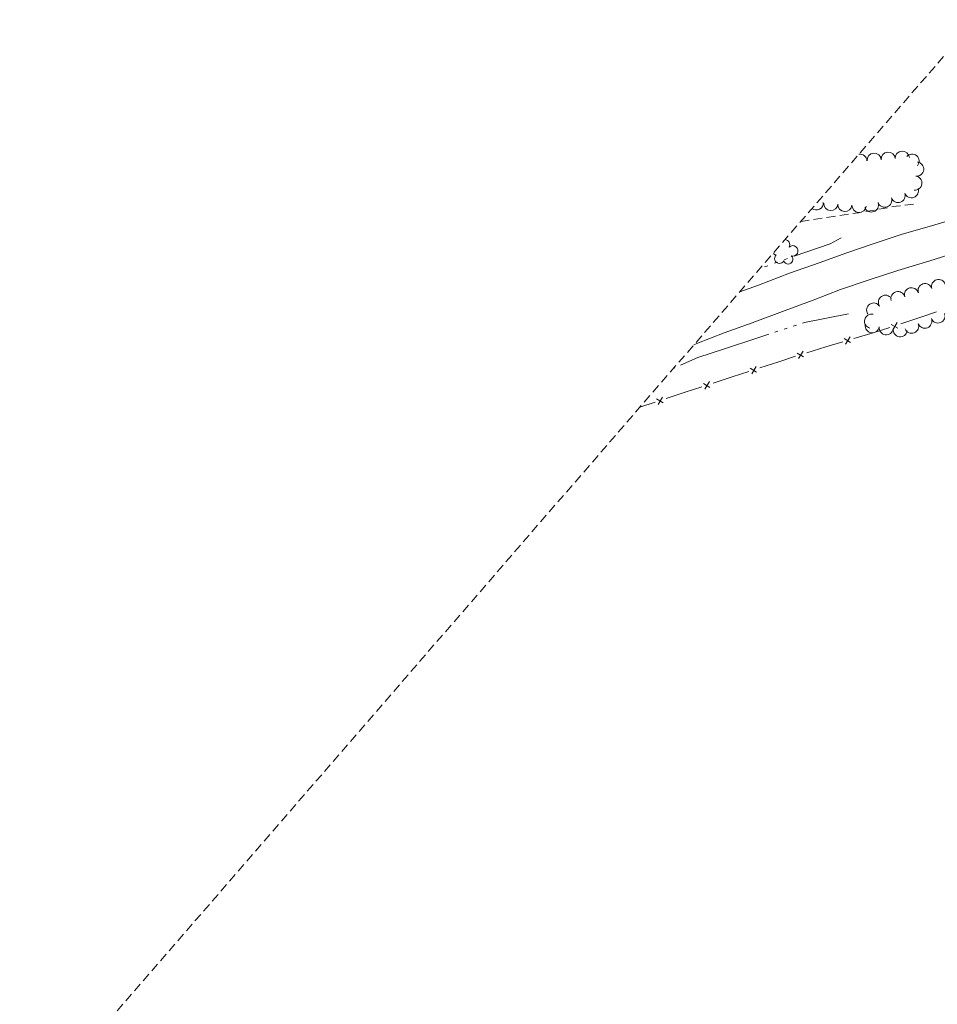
# Model space of a CAD drawing. Extents: x 296683 to 302265, y 46050 to 52727.
# Tile 9 of 26: x 298183 to 298704, y 48049 to 48608. Entities that reach past the tile are written whole.
import ezdxf

# ---------------------------------------------------------------- set-up
doc = ezdxf.new("R2010")
doc.units = 0
doc.header["$MEASUREMENT"] = 0
for name, pattern in [('DGN Style 3', [37.5, 25, -12.5]), ('Echnl', [0.68, 0.25, -0.03, 0.02, -0.03, 0.02, -0.03, 0.02, -0.03, 0.25]), ('Wisdot3', [0.1875, 0.125, -0.0625])]:
    doc.linetypes.add(name, pattern=pattern)
for name, color, linetype, lineweight in [('Level 11', 7, 'Continuous', 25), ('Level 15', 40, 'Efen', 25), ('Level 17', 50, 'Wisdot3', 25), ('Level 18', 72, 'Etrel', 25), ('Level 19', 153, 'Echnl', 25), ('Level 4', 101, 'Continuous', 25)]:
    doc.layers.add(name, color=color, linetype=linetype, lineweight=lineweight)
doc.linetypes.add('Efen', pattern='A,0.105,-0.0325,[20,dgnlstyle-ewdotudls.shx,S=0.000293,R=0,X=0,Y=0],-0.0325,0.105', length=0.275)
doc.linetypes.add('Etrel', pattern='A,0,[14,dgnlstyle-ewdotudls.shx,S=0.00065925,R=0,X=0,Y=0],-0.082294', length=0.082294)

msp = doc.modelspace()

# ---------------------------------------------------------------- linework, layer by layer
at = {"layer": 'Level 11', "color": 21, "linetype": 'Continuous', "lineweight": 13, "ltscale": 0.2, "flags": 128}
for points in [[(298834.58, 48519.54), (298808.1, 48516.87), (298781.74, 48511.81), (298759.78, 48506.63), (298741.98, 48502.6), (298721.24, 48497.4), (298702.58, 48491.9), (298683.43, 48486.36), (298666.94, 48480.92), (298652.49, 48475.95), (298636.94, 48470.16), (298619.94, 48464.29), (298602.34, 48457.48), (298591.72, 48453.74)], [(298856.43, 48502.1), (298832.73, 48501.47), (298810.21, 48498.21), (298786.04, 48494.13), (298764.75, 48489.44), (298742.42, 48484.58), (298720.68, 48478.07), (298699.82, 48471.4), (298681.49, 48465.85), (298664.69, 48460.48), (298649.03, 48455.16), (298633.43, 48449.1), (298617.57, 48443.14), (298598.73, 48436.22), (298582.93, 48430.38), (298567.33, 48424.33), (298565.69, 48423.67)]]:
    msp.add_lwpolyline(points, dxfattribs=at)
at = {"layer": 'Level 15', "color": 40, "linetype": 'Continuous', "lineweight": 0, "ltscale": 0.2}
for p, q in [((298677.86, 48435.24), (298681.55, 48433.12)), ((298678.75, 48432.1), (298681.24, 48436.39)), ((298651.11, 48427.17), (298654.72, 48424.93)), ((298651.88, 48424.01), (298654.52, 48428.2)), ((298625.15, 48415.83), (298627.69, 48420.08)), ((298624.3, 48418.98), (298627.96, 48416.81)), ((298597.68, 48410.3), (298601.34, 48408.14)), ((298598.52, 48407.16), (298601.07, 48411.41)), ((298571.06, 48401.63), (298574.72, 48399.47)), ((298571.9, 48398.48), (298574.45, 48402.74)), ((298544.46, 48392.86), (298548.13, 48390.72)), ((298545.32, 48389.72), (298547.85, 48393.98))]:
    msp.add_line(p, q, dxfattribs=at)
at = {"layer": 'Level 15', "color": 40, "linetype": 'Continuous', "lineweight": 0, "ltscale": 0.2, "flags": 128}
for points in [[(298694.12, 48439.16), (298703.6, 48442.37)], [(298683.34, 48435.51), (298694.12, 48439.16)], [(298667.49, 48430.54), (298677.06, 48433.44)], [(298656.59, 48427.25), (298667.49, 48430.54)], [(298629.79, 48419.16), (298640.68, 48422.45)], [(298640.68, 48422.45), (298650.26, 48425.34)], [(298613.98, 48414.03), (298623.5, 48417.13)], [(298603.16, 48410.5), (298613.98, 48414.03)], [(298576.54, 48401.83), (298587.36, 48405.36)], [(298587.36, 48405.36), (298596.88, 48408.46)], [(298560.75, 48396.65), (298570.26, 48399.78)], [(298549.95, 48393.08), (298560.75, 48396.65)], [(298534.92, 48388.13), (298543.67, 48391.01)]]:
    msp.add_lwpolyline(points, dxfattribs=at)
at = {"layer": 'Level 17', "color": 51, "linetype": 'DGN Style 3', "lineweight": 0, "ltscale": 0.2, "flags": 128}
msp.add_lwpolyline([(298626.28, 48493.66), (298628.89, 48494.09), (298659.17, 48498.69), (298680.58, 48502.42), (298690.75, 48503.68)], dxfattribs=at)
at = {"layer": 'Level 18', "color": 93, "linetype": 'Continuous', "lineweight": 0, "ltscale": 0.2}
for centre, radius, start, end in [((298660.02, 48527.97), 4.02, 4.3032, 98.4609), ((298668.05, 48528.57), 4.02, 4.3032, 184.2879), ((298676.07, 48529.18), 4.02, 4.3032, 184.2879), ((298684.1, 48529.79), 4.02, 4.377, 184.3616), ((298689.66, 48528.03), 4.02, 319.4887, 139.4734), ((298652.03, 48527.27), 4.02, 5.0566, 10.1438), ((298660.02, 48527.97), 4.02, 179.7718, 184.2879), ((298692.25, 48523.56), 4.02, 263.0423, 83.027), ((298691.28, 48515.57), 4.02, 263.0423, 83.027), ((298681.72, 48508.52), 4.02, 199.591, 19.5756), ((298689.3, 48511.22), 4.02, 199.591, 19.5756), ((298635.19, 48504.3), 4.02, 232.3778, 2.6863), ((298643.47, 48503.94), 4.02, 175.908, 355.8926), ((298666.56, 48503.13), 4.02, 199.591, 19.5756), ((298674.14, 48505.82), 4.02, 199.591, 19.5756), ((298651.5, 48503.37), 4.02, 175.908, 355.8926), ((298659.52, 48502.79), 4.02, 175.908, 355.8926), ((298617.18, 48480.54), 2.97, 332.8317, 84.2345), ((298617.18, 48480.54), 2.97, 193.9982, 194.0656), ((298612.73, 48477.52), 2.78, 55.8026, 55.862), ((298621.87, 48477.04), 2.97, 250.4825, 133.4558), ((298612.73, 48477.52), 2.78, 222.3706, 263.5756), ((298614.3, 48472.7), 2.78, 132.4796, 333.4906), ((298619.31, 48472.15), 2.61, 195.1877, 53.1203), ((298704.71, 48456.82), 4.01, 17.2538, 197.2384), ((298681.59, 48449.9), 4.01, 15.9768, 195.9615), ((298689.31, 48452.11), 4.01, 15.9768, 195.9615), ((298697.04, 48454.44), 4.01, 17.2538, 197.2384), ((298674.51, 48447.85), 4.01, 33.5678, 213.5525), ((298667.82, 48443.41), 4.01, 33.5678, 213.5525), ((298666.63, 48437.07), 4.01, 77.0883, 257.0729), ((298696.9, 48437.12), 4.01, 201.3363, 21.321), ((298704.37, 48440.04), 4.01, 201.3363, 21.321), ((298667.02, 48434.49), 4.01, 171.8431, 351.8277), ((298674.97, 48433.35), 4.01, 171.8431, 351.8277), ((298682.91, 48432.21), 4.01, 171.8431, 351.8277), ((298689.42, 48434.2), 4.01, 201.3363, 21.321)]:
    msp.add_arc(centre, radius, start, end, dxfattribs=at)
at = {"layer": 'Level 19', "color": 161, "linetype": 'Continuous', "lineweight": 0, "ltscale": 0.2, "flags": 128}
for points in [[(298622.6, 48474.01), (298643.14, 48481.01), (298649.41, 48484.38)], [(298611.38, 48469.98), (298613.25, 48470.66)], [(298616.99, 48472), (298618.86, 48472.68)], [(298605.77, 48467.96), (298607.64, 48468.63)], [(298627.38, 48436.04), (298628.46, 48436.4), (298653.44, 48441.35)], [(298611.71, 48430.85), (298613.45, 48431.43)], [(298616.93, 48432.58), (298618.67, 48433.16)], [(298622.15, 48434.31), (298623.89, 48434.89)], [(298582.98, 48421.4), (298601.44, 48427.44), (298608.23, 48429.69)], [(298558.13, 48412.08), (298567.96, 48416.48), (298582.98, 48421.4)], [(298554.09, 48410.28), (298554.78, 48410.59)]]:
    msp.add_lwpolyline(points, dxfattribs=at)
at = {"layer": 'Level 4', "color": 73, "linetype": 'DGN Style 3', "lineweight": 0, "ltscale": 0.2, "flags": 128}
msp.add_lwpolyline([(298026.89, 47801.31), (298725.65, 48608.44)], dxfattribs=at)

doc.saveas('drawing.dxf')
